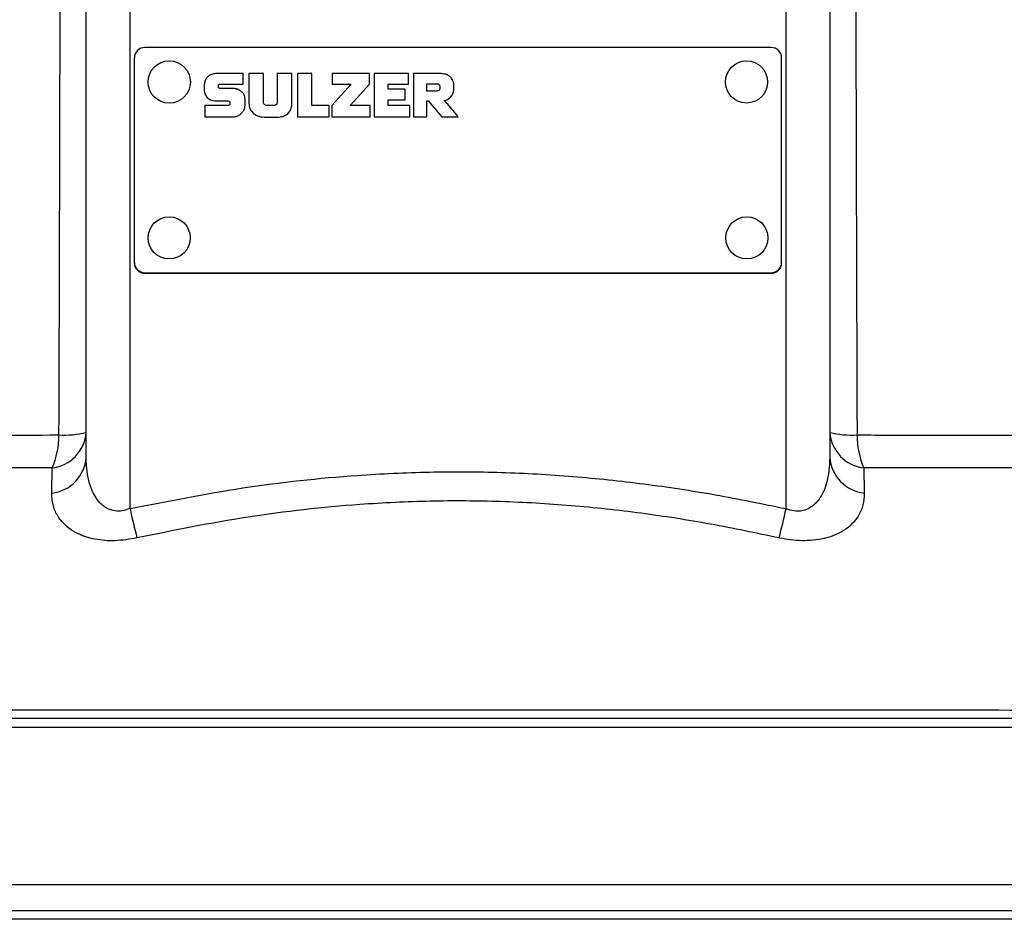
# Model space of a CAD drawing. Header units: millimetres. Extents: x 51 to 3958, y 1087 to 2585.
# Tile 8 of 12: x 1954 to 2067, y 2116 to 2219. Entities that reach past the tile are written whole.
import ezdxf

# ---------------------------------------------------------------- set-up
doc = ezdxf.new("R2010")
doc.units = ezdxf.units.MM

msp = doc.modelspace()

# ---------------------------------------------------------------- linework, layer by layer
at = {"color": 7, "linetype": 'Continuous', "lineweight": 25}
for p, q in [((1962.05, 2168.62), (1962.05, 2311.82)), ((1967.05, 2312.52), (1967.05, 2162.78)), ((2042.05, 2162.78), (2042.05, 2312.52)), ((2047.05, 2311.82), (2047.05, 2168.62)), ((2040.35, 2215.49), (1968.75, 2215.49)), ((1967.55, 2214.3), (1967.55, 2190.93)), ((2041.55, 2190.93), (2041.55, 2214.3)), ((1980.01, 2212.52), (1977.01, 2212.52)), ((1980.01, 2212.52), (1977.01, 2212.52)), ((1977.01, 2212.52), (1977.01, 2212.52)), ((1980.01, 2211.31), (1980.01, 2212.52)), ((1982.32, 2209.29), (1982.32, 2212.53)), ((1983.89, 2212.53), (1983.89, 2209.29)), ((1987.85, 2212.53), (1986.19, 2212.53)), ((1986.19, 2212.53), (1986.19, 2207.57)), ((1987.85, 2212.52), (1986.19, 2212.52)), ((1987.85, 2208.86), (1987.85, 2212.53)), ((1994.42, 2212.52), (1990.16, 2212.52)), ((1990.16, 2212.52), (1990.16, 2211.29)), ((1994.42, 2212.52), (1990.16, 2212.52)), ((1994.42, 2211.29), (1994.42, 2212.52)), ((1998.9, 2212.52), (1994.97, 2212.52)), ((1994.97, 2212.52), (1994.97, 2207.57)), ((1998.9, 2212.52), (1994.97, 2212.52)), ((1998.9, 2211.31), (1998.9, 2212.52)), ((2002.51, 2212.52), (1999.46, 2212.52)), ((1999.46, 2212.52), (1999.46, 2207.57)), ((2002.51, 2212.52), (1999.46, 2212.52)), ((2002.51, 2212.52), (2002.51, 2212.52)), ((1975.55, 2211.25), (1975.55, 2210.55)), ((1977.16, 2211), (1977.16, 2211.12)), ((1977.16, 2211), (1977.16, 2211)), ((1977.36, 2211.31), (1980.01, 2211.31)), ((1978.78, 2210.82), (1977.36, 2210.82)), ((1978.78, 2210.82), (1977.36, 2210.82)), ((1977.36, 2210.82), (1977.36, 2210.82)), ((1978.78, 2210.82), (1978.78, 2210.82)), ((1992.36, 2211.29), (1990.13, 2208.86)), ((1992.36, 2211.29), (1990.13, 2208.86)), ((1990.16, 2211.29), (1992.36, 2211.29)), ((1992.24, 2208.86), (1994.42, 2211.29)), ((1992.36, 2211.29), (1992.36, 2211.29)), ((1996.57, 2210.72), (1996.57, 2211.31)), ((1996.57, 2211.31), (1998.9, 2211.31)), ((1998.52, 2210.72), (1996.57, 2210.72)), ((1998.52, 2210.72), (1996.57, 2210.72)), ((1996.57, 2210.72), (1996.57, 2210.72)), ((1998.52, 2209.51), (1998.52, 2210.72)), ((2000.97, 2211.31), (2000.97, 2210.56)), ((2002.14, 2211.31), (2000.97, 2211.31)), ((2000.97, 2210.56), (2002.17, 2210.56)), ((2000.97, 2210.56), (2002.17, 2210.56)), ((2000.97, 2210.56), (2000.97, 2210.56)), ((2002.17, 2210.56), (2002.17, 2210.56)), ((2002.51, 2210.91), (2002.51, 2210.92)), ((2004.09, 2210.78), (2004.09, 2211.2)), ((1976.76, 2209.41), (1978.28, 2209.41)), ((1980.22, 2208.87), (1980.22, 2209.59)), ((1996.57, 2208.86), (1996.57, 2209.51)), ((1996.57, 2209.51), (1998.52, 2209.51)), ((2001.01, 2207.57), (2001.01, 2209.41)), ((2001.01, 2209.41), (2001.15, 2209.41)), ((2001.15, 2209.41), (2002.69, 2207.57)), ((2002.99, 2209.45), (2002.99, 2209.45)), ((1978.29, 2208.86), (1975.63, 2208.86)), ((1975.63, 2208.86), (1975.63, 2207.57)), ((1978.29, 2208.86), (1975.63, 2208.86)), ((1978.29, 2208.86), (1978.29, 2208.86)), ((1978.48, 2209.23), (1978.48, 2209.05)), ((1978.48, 2209.05), (1978.48, 2209.05)), ((1982.32, 2209.29), (1982.32, 2209.29)), ((1983.46, 2208.86), (1982.76, 2208.86)), ((1983.46, 2208.86), (1982.76, 2208.86)), ((1982.76, 2208.86), (1982.76, 2208.86)), ((1983.46, 2208.86), (1983.46, 2208.86)), ((1983.89, 2209.29), (1983.89, 2209.29)), ((1989.83, 2208.86), (1987.85, 2208.86)), ((1989.83, 2208.86), (1987.85, 2208.86)), ((1987.85, 2208.86), (1987.85, 2208.86)), ((1989.83, 2207.57), (1989.83, 2208.86)), ((1990.13, 2208.86), (1990.13, 2207.57)), ((1994.5, 2208.86), (1992.24, 2208.86)), ((1994.5, 2208.86), (1992.24, 2208.86)), ((1992.24, 2208.86), (1992.24, 2208.86)), ((1994.5, 2207.57), (1994.5, 2208.86)), ((1999.03, 2208.86), (1996.57, 2208.86)), ((1999.03, 2208.86), (1996.57, 2208.86)), ((1996.57, 2208.86), (1996.57, 2208.86)), ((1999.03, 2207.57), (1999.03, 2208.86)), ((1975.63, 2207.57), (1978.86, 2207.57)), ((1982.58, 2207.52), (1983.69, 2207.52)), ((1986.19, 2207.57), (1989.83, 2207.57)), ((1990.13, 2207.57), (1994.5, 2207.57)), ((1994.97, 2207.57), (1999.03, 2207.57)), ((1999.46, 2207.57), (2001.01, 2207.57)), ((2002.69, 2207.57), (2004.59, 2207.57)), ((1967.55, 2190.93), (1967.55, 2190.86)), ((2041.55, 2190.93), (2041.55, 2190.86)), ((1968.75, 2189.75), (1968.75, 2189.68)), ((1968.75, 2189.75), (2040.35, 2189.75)), ((1968.75, 2189.68), (2040.35, 2189.68)), ((2040.35, 2189.75), (2040.35, 2189.68)), ((1958.11, 2164.57), (1958.15, 2167.43)), ((2050.96, 2167.43), (2050.99, 2164.57)), ((1830.55, 2138.82), (2178.55, 2138.82)), ((1829.55, 2137.82), (2179.55, 2137.82)), ((1829.55, 2119.82), (2179.55, 2119.82)), ((2176.55, 2116.82), (1832.55, 2116.82))]:
    msp.add_line(p, q, dxfattribs=at)
at = {"color": 1, "linetype": 'Continuous', "lineweight": 25}
msp.add_line((2176.55, 2115.84), (1832.55, 2115.84), dxfattribs=at)
at = {"color": 7, "linetype": 'Continuous', "lineweight": 25, "flags": 128}
for points in [[(1982.32, 2212.53), (1981.22, 2212.53), (1980.65, 2212.53)], [(1980.65, 2212.53), (1980.65, 2211.8), (1980.65, 2210.52), (1980.65, 2209.6), (1980.65, 2209.11)], [(1982.32, 2212.52), (1981.22, 2212.52), (1980.65, 2212.52)], [(1985.57, 2212.53), (1984.8, 2212.53), (1983.89, 2212.53)], [(1985.57, 2212.52), (1984.8, 2212.52), (1983.89, 2212.52)], [(1985.57, 2209.11), (1985.57, 2209.82), (1985.57, 2211.09), (1985.57, 2212.02), (1985.57, 2212.53)]]:
    msp.add_lwpolyline(points, dxfattribs=at)
at = {"color": 7, "linetype": 'Continuous', "lineweight": 25}
for centre, radius in [((1971.54, 2211.55), 2.42), ((2037.54, 2211.56), 2.41), ((1971.54, 2193.73), 2.41), ((2037.57, 2193.73), 2.41)]:
    msp.add_circle(centre, radius, dxfattribs=at)
for centre, radius, start, end in [((1968.75, 2214.3), 1.19, 89.7187, 179.7188), ((2040.36, 2214.3), 1.19, 0.2812, 90.2813), ((1968.75, 2190.94), 1.19, 180.2868, 270.2757), ((1968.75, 2190.87), 1.19, 180.2811, 270.2757), ((2040.36, 2190.94), 1.19, 269.7243, 359.7132), ((2040.36, 2190.87), 1.19, 269.7243, 359.7189), ((1957.65, 2171.81), 4.41, 276.5032, 355.7118), ((1949.92, 2171.11), 9.02, 335.8671, 0.5462), ((1959.53, 2182.02), 10.83, 266.8971, 283.4919), ((2051.46, 2171.81), 4.41, 184.2909, 263.4941), ((2049.58, 2182.02), 10.83, 256.5081, 273.1029), ((2059.19, 2171.11), 9.02, 179.4548, 204.1319), ((1957.65, 2168.96), 4.42, 276.043, 355.6062), ((2051.46, 2168.96), 4.42, 184.3938, 263.9571), ((2061.68, 2183.4), 96.84, 192.294, 194.3311), ((1947.44, 2183.4), 96.84, 345.6689, 347.7062)]:
    msp.add_arc(centre, radius, start, end, dxfattribs=at)
for points, knots in [([(1958.94, 2171.2), (1959.02, 2195.02), (1959.08, 2218.74), (1959.14, 2254.17), (1959.15, 2265.95), (1959.16, 2289.43), (1959.15, 2301.13), (1959.14, 2312.79)], [0, 0, 0, 0, 0.5, 0.5, 0.75, 0.75, 1, 1, 1, 1]), ([(2049.96, 2312.79), (2049.95, 2301.13), (2049.95, 2289.44), (2049.96, 2271.84), (2049.96, 2265.96), (2049.97, 2254.19), (2049.98, 2248.29), (2050.01, 2230.57), (2050.03, 2218.73), (2050.09, 2195), (2050.13, 2183.11), (2050.17, 2171.2)], [0, 0, 0, 0, 0.25, 0.25, 0.375, 0.375, 0.5, 0.5, 0.75, 0.75, 1, 1, 1, 1]), ([(1977.01, 2212.52), (1976.83, 2212.51), (1976.5, 2212.49), (1976.08, 2212.28), (1975.78, 2211.99), (1975.59, 2211.63), (1975.57, 2211.37), (1975.55, 2211.25)], [0, 0, 0, 0, 0.250331, 0.456446, 0.637663, 0.831001, 1, 1, 1, 1]), ([(1977.01, 2212.52), (1976.83, 2212.51), (1976.5, 2212.49), (1976.08, 2212.28), (1975.78, 2211.98), (1975.59, 2211.63), (1975.57, 2211.37), (1975.55, 2211.25)], [0, 0, 0, 0, 0.250336, 0.45645, 0.637666, 0.831002, 1, 1, 1, 1]), ([(2004.09, 2211.2), (2004.08, 2211.29), (2004.06, 2211.48), (2003.94, 2211.8), (2003.72, 2212.1), (2003.41, 2212.33), (2003, 2212.49), (2002.69, 2212.51), (2002.51, 2212.52)], [0, 0, 0, 0, 0.111975, 0.261164, 0.436154, 0.593012, 0.776017, 1, 1, 1, 1]), ([(2004.09, 2211.2), (2004.08, 2211.28), (2004.06, 2211.48), (2003.94, 2211.79), (2003.72, 2212.09), (2003.41, 2212.33), (2003, 2212.49), (2002.69, 2212.51), (2002.51, 2212.52)], [0, 0, 0, 0, 0.111979, 0.261173, 0.436128, 0.592992, 0.776003, 1, 1, 1, 1]), ([(1977.16, 2211.12), (1977.16, 2211.15), (1977.17, 2211.2), (1977.22, 2211.26), (1977.28, 2211.3), (1977.33, 2211.3), (1977.36, 2211.31)], [0, 0, 0, 0, 0.259305, 0.515673, 0.736107, 1, 1, 1, 1]), ([(1977.36, 2210.82), (1977.34, 2210.82), (1977.3, 2210.82), (1977.25, 2210.84), (1977.21, 2210.86), (1977.18, 2210.9), (1977.16, 2210.95), (1977.16, 2210.98), (1977.16, 2211)], [0, 0, 0, 0, 0.204309, 0.371483, 0.514494, 0.643711, 0.831747, 1, 1, 1, 1]), ([(1977.36, 2210.82), (1977.34, 2210.82), (1977.3, 2210.82), (1977.25, 2210.84), (1977.21, 2210.86), (1977.18, 2210.9), (1977.16, 2210.94), (1977.16, 2210.98), (1977.16, 2211)], [0, 0, 0, 0, 0.204364, 0.371428, 0.514452, 0.64368, 0.831732, 1, 1, 1, 1]), ([(1980.22, 2209.59), (1980.2, 2209.72), (1980.18, 2209.98), (1979.97, 2210.32), (1979.66, 2210.58), (1979.25, 2210.78), (1978.94, 2210.81), (1978.78, 2210.82)], [0, 0, 0, 0, 0.188898, 0.370086, 0.553238, 0.774655, 1, 1, 1, 1]), ([(1980.22, 2209.59), (1980.2, 2209.72), (1980.18, 2209.98), (1979.97, 2210.31), (1979.66, 2210.58), (1979.25, 2210.78), (1978.94, 2210.8), (1978.78, 2210.82)], [0, 0, 0, 0, 0.188953, 0.37009, 0.553241, 0.774656, 1, 1, 1, 1]), ([(2002.51, 2210.92), (2002.51, 2210.96), (2002.51, 2211.05), (2002.48, 2211.16), (2002.42, 2211.24), (2002.35, 2211.28), (2002.25, 2211.31), (2002.18, 2211.31), (2002.14, 2211.31)], [0, 0, 0, 0, 0.211341, 0.42729, 0.539127, 0.663339, 0.812476, 1, 1, 1, 1]), ([(2002.17, 2210.56), (2002.21, 2210.56), (2002.28, 2210.56), (2002.37, 2210.6), (2002.44, 2210.65), (2002.48, 2210.73), (2002.51, 2210.82), (2002.51, 2210.88), (2002.51, 2210.92)], [0, 0, 0, 0, 0.193291, 0.362709, 0.523019, 0.657976, 0.813556, 1, 1, 1, 1]), ([(2002.17, 2210.56), (2002.21, 2210.56), (2002.28, 2210.56), (2002.37, 2210.6), (2002.44, 2210.65), (2002.48, 2210.73), (2002.51, 2210.81), (2002.51, 2210.88), (2002.51, 2210.91)], [0, 0, 0, 0, 0.193321, 0.362676, 0.522994, 0.657958, 0.813546, 1, 1, 1, 1]), ([(2002.99, 2209.45), (2003.05, 2209.46), (2003.19, 2209.48), (2003.45, 2209.61), (2003.76, 2209.85), (2004.03, 2210.27), (2004.07, 2210.6), (2004.09, 2210.78)], [0, 0, 0, 0, 0.095614, 0.222833, 0.466192, 0.715009, 1, 1, 1, 1]), ([(2004.59, 2207.57), (2004.19, 2208.05), (2003.65, 2208.67), (2003.12, 2209.3), (2002.99, 2209.45)], [0, 0, 0, 0, 0.760368, 1, 1, 1, 1]), ([(2004.59, 2207.57), (2004.19, 2208.05), (2003.65, 2208.67), (2003.12, 2209.3), (2002.99, 2209.45)], [0, 0, 0, 0, 0.760405, 1, 1, 1, 1]), ([(1978.48, 2209.05), (1978.48, 2209.02), (1978.48, 2208.97), (1978.43, 2208.91), (1978.36, 2208.87), (1978.31, 2208.87), (1978.29, 2208.86)], [0, 0, 0, 0, 0.259602, 0.515881, 0.736231, 1, 1, 1, 1]), ([(1978.48, 2209.05), (1978.48, 2209.02), (1978.48, 2208.97), (1978.43, 2208.91), (1978.36, 2208.87), (1978.31, 2208.86), (1978.29, 2208.86)], [0, 0, 0, 0, 0.2593188, 0.5156956, 0.7361307, 1, 1, 1, 1]), ([(1978.86, 2207.57), (1979.01, 2207.58), (1979.3, 2207.61), (1979.67, 2207.83), (1979.96, 2208.12), (1980.17, 2208.48), (1980.2, 2208.75), (1980.22, 2208.87)], [0, 0, 0, 0, 0.218565, 0.418179, 0.608037, 0.817235, 1, 1, 1, 1]), ([(1980.65, 2209.11), (1980.68, 2208.89), (1980.73, 2208.43), (1981.18, 2207.89), (1981.83, 2207.57), (1982.31, 2207.54), (1982.58, 2207.52)], [0, 0, 0, 0, 0.241073, 0.492236, 0.719657, 1, 1, 1, 1]), ([(1982.76, 2208.86), (1982.7, 2208.87), (1982.61, 2208.87), (1982.48, 2208.92), (1982.38, 2209.01), (1982.33, 2209.14), (1982.33, 2209.24), (1982.32, 2209.29)], [0, 0, 0, 0, 0.233073, 0.419201, 0.583168, 0.779323, 1, 1, 1, 1]), ([(1982.76, 2208.86), (1982.7, 2208.86), (1982.61, 2208.87), (1982.48, 2208.92), (1982.38, 2209.01), (1982.33, 2209.14), (1982.33, 2209.23), (1982.32, 2209.29)], [0, 0, 0, 0, 0.233073, 0.419201, 0.583168, 0.779323, 1, 1, 1, 1]), ([(1983.89, 2209.29), (1983.88, 2209.22), (1983.88, 2209.1), (1983.8, 2208.97), (1983.69, 2208.9), (1983.59, 2208.87), (1983.51, 2208.86), (1983.46, 2208.86)], [0, 0, 0, 0, 0.273692, 0.518322, 0.654042, 0.810471, 1, 1, 1, 1]), ([(1983.89, 2209.29), (1983.88, 2209.22), (1983.88, 2209.1), (1983.8, 2208.97), (1983.69, 2208.9), (1983.59, 2208.87), (1983.51, 2208.86), (1983.46, 2208.86)], [0, 0, 0, 0, 0.273539, 0.51833, 0.654058, 0.810444, 1, 1, 1, 1]), ([(1983.69, 2207.52), (1983.93, 2207.53), (1984.34, 2207.55), (1984.89, 2207.75), (1985.29, 2208.09), (1985.53, 2208.56), (1985.56, 2208.93), (1985.57, 2209.11)], [0, 0, 0, 0, 0.24772, 0.444502, 0.612174, 0.800614, 1, 1, 1, 1]), ([(1922.47, 2171.15), (1924.71, 2171.15), (1929.19, 2171.16), (1936.45, 2171.17), (1944.08, 2171.18), (1951.55, 2171.19), (1956.57, 2171.2), (1958.87, 2171.2), (1958.94, 2171.2)], [0, 0, 0, 0, 0.204916, 0.409828, 0.618853, 0.827876, 0.994594, 1, 1, 1, 1]), ([(2050.17, 2171.2), (2052.95, 2171.2), (2058.5, 2171.19), (2066.54, 2171.18), (2074.3, 2171.17), (2081.02, 2171.16), (2085, 2171.15), (2086.64, 2171.15)], [0, 0, 0, 0, 0.210018, 0.420042, 0.634609, 0.849179, 1, 1, 1, 1]), ([(1967.05, 2162.78), (1966.76, 2162.68), (1966.34, 2162.53), (1965.59, 2162.47), (1965.05, 2162.55), (1964.29, 2162.86), (1963.37, 2163.58), (1962.44, 2165.26), (1962.09, 2167.08), (1962.06, 2168.31), (1962.05, 2168.62)], [0, 0, 0, 0, 0.0826061, 0.1178331, 0.2079337, 0.2361957, 0.3677818, 0.5807537, 0.8956991, 1, 1, 1, 1]), ([(2047.05, 2168.62), (2046.99, 2167.63), (2046.89, 2165.95), (2046.04, 2163.99), (2045.02, 2162.95), (2044.09, 2162.55), (2043.32, 2162.46), (2042.64, 2162.55), (2042.21, 2162.72), (2042.05, 2162.78)], [0, 0, 0, 0, 0.338111, 0.570996, 0.733613, 0.816575, 0.877086, 0.954878, 1, 1, 1, 1]), ([(1958.15, 2167.43), (1958.08, 2167.43), (1954.68, 2167.43), (1948.08, 2167.44), (1938.62, 2167.45), (1929.52, 2167.47), (1923.88, 2167.48), (1921.06, 2167.48)], [0, 0, 0, 0, 0.0054083, 0.2504144, 0.495428, 0.7477105, 1, 1, 1, 1]), ([(1967.05, 2162.78), (1971.34, 2163.63), (1979.95, 2165.34), (1991.41, 2166.57), (2001.29, 2167.04), (2009.5, 2166.99), (2017.69, 2166.53), (2025.84, 2165.66), (2033.98, 2164.44), (2039.36, 2163.33), (2042.05, 2162.78)], [0, 0, 0, 0, 0.173575, 0.348023, 0.456721, 0.565706, 0.673794, 0.781885, 0.890939, 1, 1, 1, 1]), ([(2088.05, 2167.48), (2086.38, 2167.48), (2082.38, 2167.47), (2075.66, 2167.46), (2067.83, 2167.45), (2059.61, 2167.44), (2053.84, 2167.43), (2050.96, 2167.43)], [0, 0, 0, 0, 0.150785, 0.36084, 0.570892, 0.785448, 1, 1, 1, 1]), ([(1967.85, 2159.43), (1967.01, 2159.29), (1965.34, 2159.01), (1962.97, 2159.22), (1960.78, 2159.94), (1959.31, 2161.09), (1958.47, 2162.45), (1958.15, 2163.56), (1958.12, 2164.28), (1958.11, 2164.57)], [0, 0, 0, 0, 0.144211, 0.288318, 0.432581, 0.637769, 0.775111, 0.912625, 1, 1, 1, 1]), ([(2050.99, 2164.57), (2050.97, 2164.1), (2050.91, 2163.17), (2050.26, 2161.67), (2048.94, 2160.29), (2047.3, 2159.58), (2045.68, 2159.19), (2043.95, 2159.02), (2042.14, 2159.24), (2041.28, 2159.43), (2041.26, 2159.43)], [0, 0, 0, 0, 0.144784, 0.289419, 0.505797, 0.677239, 0.690522, 0.849377, 0.996361, 1, 1, 1, 1]), ([(2041.26, 2159.43), (2038.65, 2159.98), (2033.43, 2161.08), (2025.49, 2162.31), (2017.48, 2163.18), (2009.43, 2163.65), (2001.37, 2163.7), (1991.73, 2163.23), (1980.49, 2162), (1972.07, 2160.29), (1967.85, 2159.43)], [0, 0, 0, 0, 0.108139, 0.216271, 0.325349, 0.434421, 0.542917, 0.65172, 0.825362, 1, 1, 1, 1]), ([(1921.91, 2139.75), (1928.23, 2139.76), (1934.71, 2139.76), (1947.98, 2139.77), (1954.76, 2139.77), (1965.18, 2139.78), (1968.69, 2139.78), (1974.01, 2139.78), (1975.8, 2139.78), (1979.37, 2139.78), (1981.15, 2139.78), (1990.08, 2139.79), (1997.22, 2139.79), (2011.52, 2139.79), (2018.67, 2139.79), (2029.41, 2139.78), (2032.99, 2139.78), (2040.11, 2139.78), (2043.65, 2139.78), (2054.13, 2139.77), (2060.97, 2139.77), (2070.99, 2139.76), (2074.29, 2139.76), (2079.19, 2139.76), (2080.81, 2139.76), (2084.03, 2139.75), (2085.62, 2139.75), (2087.2, 2139.75)], [0, 0, 0, 0, 0.125, 0.125, 0.25, 0.25, 0.3125, 0.3125, 0.34375, 0.34375, 0.375, 0.375, 0.5, 0.5, 0.625, 0.625, 0.6875, 0.6875, 0.75, 0.75, 0.875, 0.875, 0.9375, 0.9375, 0.96875, 0.96875, 1, 1, 1, 1])]:
    msp.add_open_spline(points, degree=3, knots=knots, dxfattribs=at)
for points in [[(1975.55, 2210.55), (1975.55, 2210.02), (1976.04, 2209.41), (1976.76, 2209.41)], [(1978.28, 2209.41), (1978.45, 2209.41), (1978.48, 2209.3), (1978.48, 2209.23)]]:
    msp.add_open_spline(points, degree=3, dxfattribs=at)

doc.saveas('drawing.dxf')
